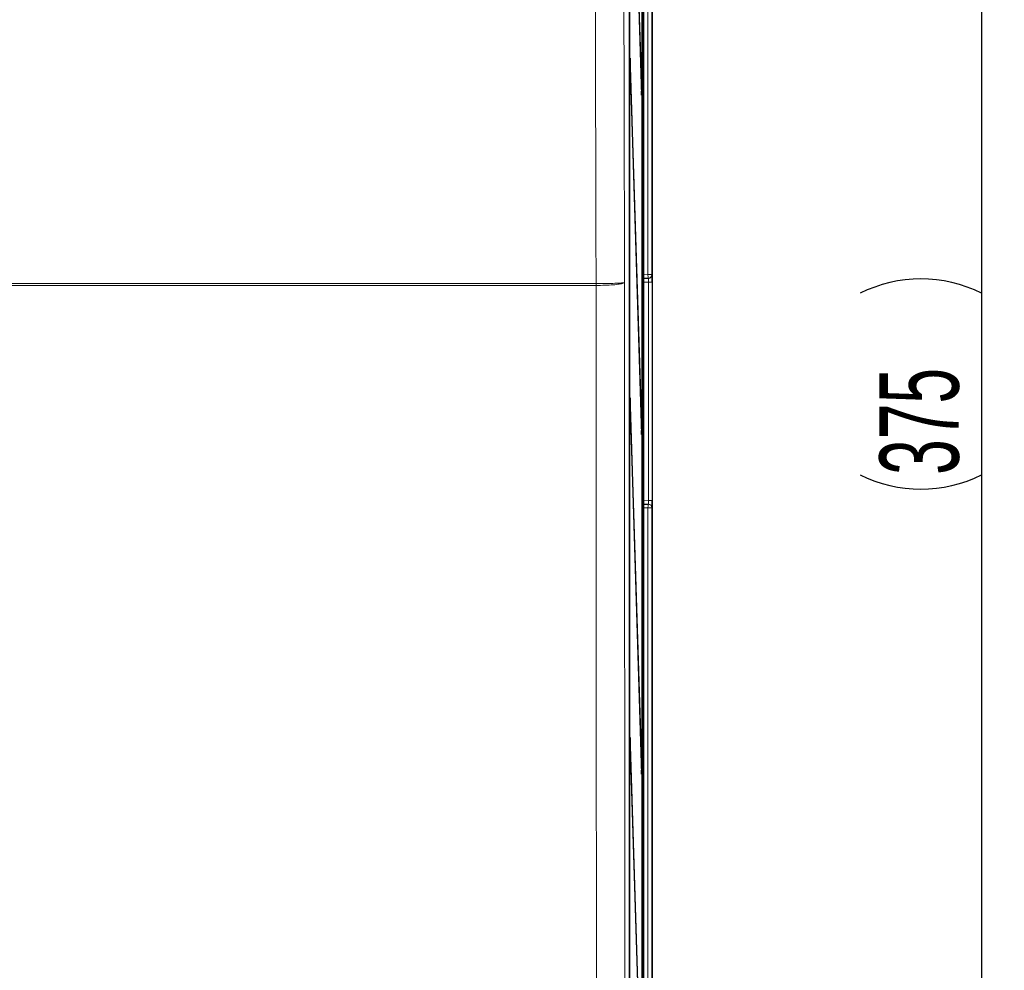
# Model space of a CAD drawing. Header units: millimetres. Extents: x 5 to 418, y 2 to 292.
# Tile 23 of 53: x 101 to 144, y 164 to 206. Entities that reach past the tile are written whole.
import ezdxf

# ---------------------------------------------------------------- set-up
doc = ezdxf.new("R2010")
doc.units = ezdxf.units.MM
doc.layers.add('SLD-0', color=7, linetype='Continuous')
doc.styles.add('SLDTEXTSTYLE0', font='TXT', dxfattribs={"width": 0.605})
doc.dimstyles.new('SLDDIMSTYLE1', dxfattribs={"dimtxt": 3.5, "dimasz": 3.302, "dimexe": 0, "dimexo": 0.0625, "dimgap": 0.875, "dimtad": 1, "dimdec": 1, "dimlfac": 3, "dimrnd": 1e-09, "dimzin": 12, "dimdsep": 46, "dimtxsty": 'SLDTEXTSTYLE0', "dimsah": 1, "dimcen": 0.09, "dimadec": 0, "dimazin": 3, "dimtfac": 1, "dimtofl": 0, "dimtmove": 0, "dimatfit": 3, "dimfxl": 1, "dimfrac": 2, "dimtolj": 1, "dimtzin": 12, "dimarcsym": 0})

# ---------------------------------------------------------------- blocks, each defined once
blk = doc.blocks.new('_D_1')
at = {"layer": 'SLD-0', "color": 7}
for p, q in [((127.324, 252.29), (144.373, 252.29)), ((143.373, 252.29), (143.373, 127.29)), ((127.324, 127.29), (144.373, 127.29))]:
    blk.add_line(p, q, dxfattribs=at)
for centre, start, end in [((140.687, 188.429), 63.4349, 116.5651), ((140.687, 191.151), 243.4349, 296.5651)]:
    blk.add_arc(centre, 6.006, start, end, dxfattribs=at)
for points in [[(143.373, 252.29), (142.865, 248.988), (143.881, 248.988)], [(143.373, 127.29), (143.881, 130.592), (142.865, 130.592)]]:
    blk.add_solid(points, dxfattribs=at)
at = {"layer": 'SLD-0', "color": 7, "insert": (138.861, 185.779), "char_height": 3.5, "attachment_point": 1, "rotation": 90, "style": 'SLDTEXTSTYLE0'}
blk.add_mtext('375', dxfattribs=at)

msp = doc.modelspace()

# ---------------------------------------------------------------- linework, layer by layer
at = {"color": 7, "linetype": 'Continuous', "lineweight": 25}
for p, q in [((128.824, 245.223), (128.824, 134.5564)), ((127.8183, 145.2288), (127.8183, 244.5509)), ((127.8253, 239.7231), (127.8253, 146.3897)), ((127.8333, 146.3897), (127.8333, 239.7231)), ((128.3818, 139.7231), (128.3818, 239.7231)), ((128.3897, 239.7231), (128.3897, 139.7231)), ((128.4485, 134.3897), (128.4485, 239.4899)), ((128.362, 202.9317), (127.8569, 219.1826)), ((127.853, 218.8073), (128.3581, 202.5564)), ((127.8569, 204.1826), (127.853, 203.8073)), ((128.362, 187.9317), (127.8569, 204.1826)), ((127.853, 203.8073), (128.3581, 187.5564)), ((128.362, 202.9317), (128.3469, 202.9163)), ((128.3581, 202.5564), (128.362, 202.9317)), ((128.6399, 194.4598), (128.4485, 194.4565)), ((128.6544, 194.4601), (128.6399, 194.4598)), ((127.8569, 189.1826), (127.853, 188.8073)), ((128.362, 172.9317), (127.8569, 189.1826)), ((127.853, 188.8073), (128.3581, 172.5564)), ((128.362, 187.9317), (128.3469, 187.9163)), ((128.3581, 187.5564), (128.362, 187.9317)), ((128.4485, 184.4896), (128.6399, 184.4863)), ((128.6399, 184.4863), (128.6544, 184.486)), ((127.8569, 174.1826), (127.853, 173.8073)), ((128.362, 157.9317), (127.8569, 174.1826)), ((127.853, 173.8073), (128.3581, 157.5564)), ((128.362, 172.9317), (128.3469, 172.9163)), ((128.3581, 172.5564), (128.362, 172.9317))]:
    msp.add_line(p, q, dxfattribs=at)
at = {"color": 7, "linetype": 'Continuous', "lineweight": 18}
for p, q in [((128.824, 134.5564), (128.824, 245.223)), ((128.637, 194.6265), (128.637, 232.903)), ((128.8037, 232.903), (128.8037, 194.6265)), ((128.4485, 194.6232), (128.637, 194.6265)), ((128.8037, 194.6265), (128.637, 194.6265)), ((128.8037, 194.6265), (128.8182, 194.6267)), ((126.3416, 194.2286), (126.3426, 194.2286)), ((126.3427, 194.1507), (126.342, 194.1507)), ((128.6603, 194.2935), (128.4485, 194.2898)), ((128.6603, 194.2935), (128.824, 194.2935)), ((128.6603, 184.6526), (128.6603, 194.2935)), ((128.824, 194.2935), (128.824, 184.6526)), ((128.4485, 184.6563), (128.6603, 184.6526)), ((128.6603, 184.6526), (128.824, 184.6526)), ((128.637, 184.3196), (128.4485, 184.3229)), ((128.8037, 184.3196), (128.637, 184.3196)), ((128.637, 146.0431), (128.637, 184.3196)), ((128.8037, 184.3196), (128.8037, 146.0431)), ((128.8182, 184.3194), (128.8037, 184.3196))]:
    msp.add_line(p, q, dxfattribs=at)
at = {"color": 7, "linetype": 'Continuous', "lineweight": 18, "flags": 128}
for points in [[(127.5436, 216.587), (127.5784, 202.4139), (127.5984, 194.2842)], [(126.3426, 194.2286), (126.337, 196.5004), (126.3145, 205.7428), (126.2885, 216.4248)], [(128.6399, 194.4598), (128.6399, 194.463), (128.6397, 194.4725), (128.6395, 194.4879), (128.6391, 194.5086), (128.6387, 194.5339), (128.6382, 194.5627), (128.6376, 194.5939), (128.637, 194.6265)], [(128.6399, 184.4863), (128.6399, 184.4831), (128.6397, 184.4736), (128.6395, 184.4582), (128.6391, 184.4375), (128.6387, 184.4122), (128.6382, 184.3834), (128.6376, 184.3522), (128.637, 184.3196)]]:
    msp.add_lwpolyline(points, dxfattribs=at)
at = {"color": 7, "linetype": 'Continuous', "lineweight": 18}
for centre, radius, start, end in [((128.637, 194.6264), 0.1667, 271.00366, 0.00471), ((128.6515, 194.6267), 0.1667, 271.00454, 0.0047), ((117.9057, 194.137), 8.4363, 0.09319, 0.62251), ((117.567, 194.1774), 8.7757, 359.82592, 0.33475), ((128.637, 184.3197), 0.1667, 359.99529, 88.99645), ((128.6515, 184.3194), 0.1667, 359.9953, 88.99535)]:
    msp.add_arc(centre, radius, start, end, dxfattribs=at)
for centre, major_axis, ratio, start_param, end_param in [((128.6515, 194.2933), (0.0029, 0.1667), 0.0523172, 4.7145255, 6.2850173), ((128.8182, 194.2933), (0, 0.3334), 0.0174604, 5.2567119, 6.2834903), ((128.6515, 184.6528), (-0.0029, 0.1667), 0.0523172, 3.1397607, 4.7102524)]:
    msp.add_ellipse(centre, major_axis=major_axis, ratio=ratio, start_param=start_param, end_param=end_param, dxfattribs=at)
at = {"color": 7, "linetype": 'Continuous', "lineweight": 25}
for centre, start_param, end_param in [((128.8182, 194.2933), 4.7129985, 5.2567119), ((128.8182, 184.6528), 3.1412877, 4.7117794)]:
    msp.add_ellipse(centre, major_axis=(0, 0.3334), ratio=0.0174604, start_param=start_param, end_param=end_param, dxfattribs=at)
at = {"color": 7, "linetype": 'Continuous', "lineweight": 18}
for points, knots in [([(99.4741, 194.2286), (99.4741, 194.2286), (101.274, 194.2286), (105.4431, 194.2287), (112.0235, 194.2287), (119.19, 194.2287), (123.9577, 194.2287), (126.3416, 194.2286)], [0, 0, 0, 0, 0.0000007, 0.2007681, 0.4671781, 0.7335861, 1, 1, 1, 1]), ([(126.342, 194.1507), (123.9581, 194.1507), (119.1902, 194.1506), (112.0234, 194.1506), (105.4429, 194.1506), (101.2739, 194.1507), (99.4741, 194.1507), (99.4741, 194.1507)], [0, 0, 0, 0, 0.2664191, 0.5328324, 0.7992478, 0.9999993, 1, 1, 1, 1]), ([(126.3804, 145.3312), (126.378, 147.3794), (126.3701, 154.1939), (126.3591, 165.7829), (126.3484, 180.0087), (126.3442, 189.4672), (126.342, 194.1507)], [0, 0, 0, 0, 0.1260003, 0.4192179, 0.7124168, 1, 1, 1, 1]), ([(126.3426, 194.2286), (126.4742, 194.2289), (126.7375, 194.2294), (127.1007, 194.2379), (127.3879, 194.2513), (127.5567, 194.2674), (127.5961, 194.2788), (127.5983, 194.284), (127.5984, 194.2842)], [0, 0, 0, 0, 0.2062134, 0.4125146, 0.6191156, 0.8262078, 0.9951468, 1, 1, 1, 1]), ([(127.5984, 194.2842), (127.5983, 194.2838), (127.5961, 194.2713), (127.5567, 194.2437), (127.388, 194.205), (127.1007, 194.173), (126.7376, 194.1525), (126.4743, 194.1513), (126.3427, 194.1507)], [0, 0, 0, 0, 0.0048532, 0.173793, 0.3808838, 0.587486, 0.7937858, 1, 1, 1, 1]), ([(127.5984, 194.2842), (127.6, 190.595), (127.602, 185.8806), (127.6077, 176.399), (127.6154, 165.8396), (127.6266, 154.2634), (127.6344, 147.4562), (127.6368, 145.4103)], [0, 0, 0, 0, 0.2262695, 0.2891517, 0.581705, 0.8742772, 1, 1, 1, 1])]:
    msp.add_open_spline(points, degree=3, knots=knots, dxfattribs=at)

# ---------------------------------------------------------------- dimensions: what is measured, and where the dimension line sits
at = {"layer": 'SLD-0', "color": 7}
dim = msp.add_linear_dim(base=(143.3729, 127.2897), p1=(127.3241, 252.2897), p2=(127.3241, 127.2897), angle=90, text='(<>)', dimstyle='SLDDIMSTYLE1', dxfattribs=at)
dim.commit()
dim.dimension.update_dxf_attribs({"geometry": '_D_1', "text_midpoint": (143.3729, 189.7897), "dimtype": 160})

doc.saveas('drawing.dxf')
